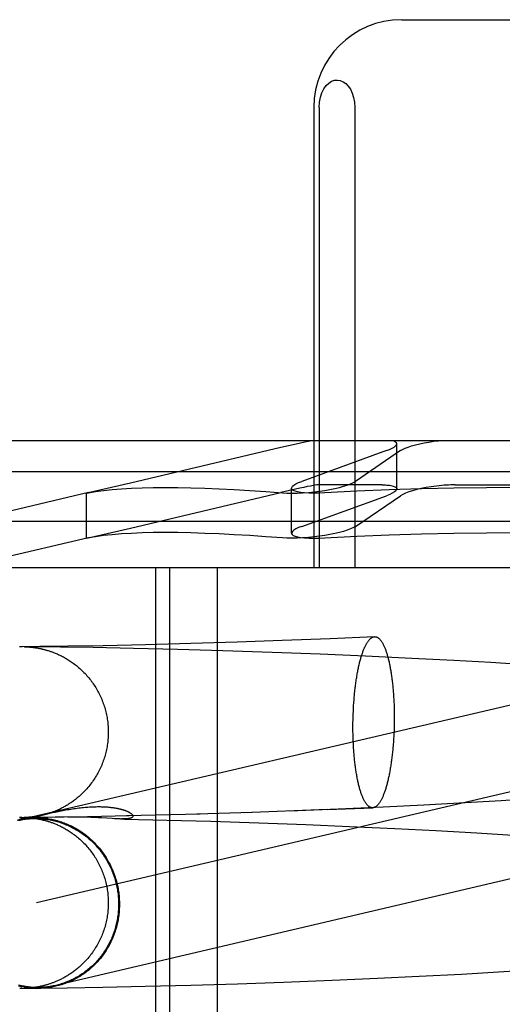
# Model space of a CAD drawing. Header units: inches. Extents: x 0 to 293, y 0 to 190.
# Tile 18 of 84: x 98.192 to 98.302, y 97.521 to 97.745. Entities that reach past the tile are written whole.
import ezdxf

# ---------------------------------------------------------------- set-up
doc = ezdxf.new("R2010")
doc.units = ezdxf.units.IN
doc.header["$LTSCALE"] = 16.12069
doc.header["$MEASUREMENT"] = 0
doc.linetypes.add('HIDDEN', pattern=[0.2, 0.1, -0.1])
doc.layers.add('DEFAULT_2', color=8, linetype='HIDDEN')

msp = doc.modelspace()

# ---------------------------------------------------------------- linework, layer by layer
at = {"layer": 'DEFAULT_2', "color": 8, "linetype": 'HIDDEN'}
for p, q in [((98.279, 97.74537), (98.33255, 97.74537)), ((98.2589, 97.72537), (98.2589, 97.62037)), ((98.26012, 97.72537), (98.26012, 97.62037)), ((98.26824, 97.72537), (98.26824, 97.62037)), ((98.46171, 97.64937), (98.14985, 97.64937)), ((98.25135, 97.64781), (98.21706, 97.6397)), ((98.27781, 97.6384), (98.27781, 97.64867)), ((98.27547, 97.64711), (98.25616, 97.64011)), ((98.27869, 97.64711), (98.26841, 97.64011)), ((98.46878, 97.6423), (98.14278, 97.6423)), ((98.21706, 97.6397), (98.20745, 97.63752)), ((98.25382, 97.62829), (98.25382, 97.63856)), ((98.27449, 97.63931), (98.2599, 97.63931)), ((98.29119, 97.63931), (98.32036, 97.63931)), ((98.2075, 97.63753), (98.17953, 97.63097)), ((98.20745, 97.63752), (98.20706, 97.63742)), ((98.20706, 97.63742), (98.20746, 97.63748)), ((98.20706, 97.62715), (98.20706, 97.63742)), ((98.21706, 97.62943), (98.25134, 97.63753)), ((98.25616, 97.62984), (98.27547, 97.63684)), ((98.26841, 97.62984), (98.27869, 97.63684)), ((98.43203, 97.63097), (98.17953, 97.63097)), ((98.20745, 97.62725), (98.21706, 97.62943)), ((98.2075, 97.62726), (98.17814, 97.62037)), ((98.20706, 97.62715), (98.20745, 97.62725)), ((98.20746, 97.62721), (98.20706, 97.62715)), ((98.43341, 97.62037), (98.17814, 97.62037)), ((98.22278, 97.62037), (98.22278, 97.46412)), ((98.22601, 97.62037), (98.22601, 97.46412)), ((98.23685, 97.62037), (98.23685, 97.46412)), ((98.27276, 97.60468), (98.26261, 97.60423)), ((98.19187, 97.60239), (98.19179, 97.60238)), ((98.19199, 97.60239), (98.19189, 97.60239)), ((98.19208, 97.60239), (98.19199, 97.60239)), ((98.1922, 97.60239), (98.1921, 97.60239)), ((98.19232, 97.6024), (98.1922, 97.60239)), ((98.19638, 97.60243), (98.19234, 97.6024)), ((98.20108, 97.60231), (98.19284, 97.60239)), ((98.19286, 97.60239), (98.19296, 97.60239)), ((98.19289, 97.60239), (98.19296, 97.60239)), ((98.19296, 97.60239), (98.19305, 97.60239)), ((98.19305, 97.60239), (98.19314, 97.60238)), ((98.19314, 97.60238), (98.1932, 97.60238)), ((98.19323, 97.60238), (98.1933, 97.60238)), ((98.19333, 97.60238), (98.19341, 97.60237)), ((98.19341, 97.60237), (98.1935, 97.60237)), ((98.1935, 97.60237), (98.1936, 97.60236)), ((98.1936, 97.60236), (98.19372, 97.60236)), ((98.19372, 97.60236), (98.19381, 97.60235)), ((98.19381, 97.60235), (98.1939, 97.60235)), ((98.1939, 97.60235), (98.194, 97.60234)), ((98.194, 97.60234), (98.19411, 97.60233)), ((98.19411, 97.60233), (98.19422, 97.60232)), ((98.19422, 97.60232), (98.19435, 97.60231)), ((98.19435, 97.60231), (98.19448, 97.6023)), ((98.19448, 97.6023), (98.19461, 97.60228)), ((98.19461, 97.60228), (98.19475, 97.60227)), ((98.19475, 97.60227), (98.1949, 97.60225)), ((98.1949, 97.60225), (98.19505, 97.60223)), ((98.20278, 97.60251), (98.19638, 97.60243)), ((98.20857, 97.60219), (98.20108, 97.60231)), ((98.21088, 97.60264), (98.20278, 97.60251)), ((98.2205, 97.60285), (98.21088, 97.60264)), ((98.23084, 97.60312), (98.2205, 97.60285)), ((98.24139, 97.60344), (98.23084, 97.60312)), ((98.25172, 97.6038), (98.24139, 97.60344)), ((98.26261, 97.60423), (98.25172, 97.6038)), ((98.19505, 97.60223), (98.19521, 97.60221)), ((98.21774, 97.60201), (98.20857, 97.60219)), ((98.22777, 97.60177), (98.21774, 97.60201)), ((98.23812, 97.60147), (98.22777, 97.60177)), ((98.24942, 97.6011), (98.23812, 97.60147)), ((98.26037, 97.60068), (98.24942, 97.6011)), ((98.27066, 97.60024), (98.26037, 97.60068)), ((98.28126, 97.59974), (98.27066, 97.60024)), ((98.29086, 97.59925), (98.28126, 97.59974)), ((98.29932, 97.59877), (98.29086, 97.59925)), ((98.30781, 97.59825), (98.29932, 97.59877)), ((98.32062, 97.59306), (98.19124, 97.56276)), ((98.26795, 97.58835), (98.26799, 97.589)), ((98.26799, 97.589), (98.26803, 97.58964)), ((98.27714, 97.5905), (98.27717, 97.58987)), ((98.27717, 97.58987), (98.2772, 97.58922)), ((98.2772, 97.58922), (98.27722, 97.58858)), ((98.26787, 97.58639), (98.26789, 97.58704)), ((98.26789, 97.58704), (98.26792, 97.5877)), ((98.26792, 97.5877), (98.26795, 97.58835)), ((98.27722, 97.58858), (98.27724, 97.58793)), ((98.27724, 97.58793), (98.27725, 97.58727)), ((98.27725, 97.58727), (98.27725, 97.58662)), ((98.27725, 97.58662), (98.27725, 97.58596)), ((98.26784, 97.58507), (98.26785, 97.58573)), ((98.26784, 97.58441), (98.26784, 97.58507)), ((98.26784, 97.58376), (98.26784, 97.58441)), ((98.26785, 97.58573), (98.26787, 97.58639)), ((98.27724, 97.58464), (98.27722, 97.58399)), ((98.27725, 97.5853), (98.27724, 97.58464)), ((98.27725, 97.58596), (98.27725, 97.5853)), ((98.26784, 97.5831), (98.26784, 97.58376)), ((98.26785, 97.58245), (98.26784, 97.5831)), ((98.26787, 97.5818), (98.26785, 97.58245)), ((98.27717, 97.58267), (98.27714, 97.58202)), ((98.2772, 97.58333), (98.27717, 97.58267)), ((98.27722, 97.58399), (98.2772, 97.58333)), ((98.26789, 97.58115), (98.26787, 97.5818)), ((98.26792, 97.58051), (98.26789, 97.58115)), ((98.26795, 97.57987), (98.26792, 97.58051)), ((98.2771, 97.58137), (98.27706, 97.58073)), ((98.27714, 97.58202), (98.2771, 97.58137)), ((98.32502, 97.57427), (98.19564, 97.54397)), ((98.29342, 97.56681), (98.28401, 97.5663)), ((98.30166, 97.5673), (98.29342, 97.56681)), ((98.30985, 97.56783), (98.30166, 97.5673)), ((98.1969, 97.56403), (98.19711, 97.56408)), ((98.19711, 97.56408), (98.19757, 97.56419)), ((98.19757, 97.56419), (98.19808, 97.56431)), ((98.19808, 97.56431), (98.19865, 97.56444)), ((98.19865, 97.56444), (98.19926, 97.56457)), ((98.19926, 97.56457), (98.1999, 97.56471)), ((98.1999, 97.56471), (98.20058, 97.56485)), ((98.23297, 97.56423), (98.21614, 97.56382)), ((98.24479, 97.5646), (98.23221, 97.56422)), ((98.26206, 97.56525), (98.24293, 97.56456)), ((98.26443, 97.56538), (98.25341, 97.56493)), ((98.26206, 97.56525), (98.27233, 97.56569)), ((98.2747, 97.56584), (98.26443, 97.56538)), ((98.28401, 97.5663), (98.2747, 97.56584)), ((98.19187, 97.56345), (98.19179, 97.56345)), ((98.19182, 97.56347), (98.19189, 97.56347)), ((98.19189, 97.56347), (98.19199, 97.56347)), ((98.19199, 97.56346), (98.19189, 97.56345)), ((98.19208, 97.56346), (98.19199, 97.56346)), ((98.19201, 97.56347), (98.19209, 97.56347)), ((98.1922, 97.56346), (98.1921, 97.56346)), ((98.19669, 97.56342), (98.19211, 97.56347)), ((98.19211, 97.56347), (98.1922, 97.56346)), ((98.19232, 97.56346), (98.1922, 97.56346)), ((98.19221, 97.56346), (98.19232, 97.56346)), ((98.19234, 97.56346), (98.19474, 97.56348)), ((98.19303, 97.56347), (98.19284, 97.56347)), ((98.19287, 97.56347), (98.19286, 97.56347)), ((98.19286, 97.56346), (98.19295, 97.56346)), ((98.19291, 97.56346), (98.19299, 97.56346)), ((98.19306, 97.56347), (98.19298, 97.56347)), ((98.19299, 97.56346), (98.19306, 97.56345)), ((98.19316, 97.56347), (98.19306, 97.56347)), ((98.19308, 97.56345), (98.19318, 97.56345)), ((98.19325, 97.56348), (98.19318, 97.56347)), ((98.19318, 97.56345), (98.19325, 97.56345)), ((98.19336, 97.56348), (98.19328, 97.56348)), ((98.19328, 97.56345), (98.19335, 97.56344)), ((98.19344, 97.56349), (98.19336, 97.56348)), ((98.19338, 97.56344), (98.19347, 97.56344)), ((98.19354, 97.56349), (98.19344, 97.56349)), ((98.19347, 97.56344), (98.19357, 97.56343)), ((98.19365, 97.5635), (98.19354, 97.56349)), ((98.19357, 97.56343), (98.19368, 97.56343)), ((98.19377, 97.5635), (98.19365, 97.5635)), ((98.19368, 97.56343), (98.19381, 97.56342)), ((98.19386, 97.56351), (98.19377, 97.5635)), ((98.19381, 97.56342), (98.1939, 97.56341)), ((98.19395, 97.56352), (98.19386, 97.56351)), ((98.1939, 97.56341), (98.194, 97.5634)), ((98.19406, 97.56352), (98.19395, 97.56352)), ((98.194, 97.5634), (98.19411, 97.5634)), ((98.19417, 97.56353), (98.19406, 97.56352)), ((98.19411, 97.5634), (98.19422, 97.56339)), ((98.19428, 97.56354), (98.19417, 97.56353)), ((98.19422, 97.56339), (98.19435, 97.56337)), ((98.1944, 97.56355), (98.19428, 97.56354)), ((98.20032, 97.56354), (98.1943, 97.56348)), ((98.19435, 97.56337), (98.19448, 97.56336)), ((98.19453, 97.56357), (98.1944, 97.56355)), ((98.19448, 97.56336), (98.19461, 97.56335)), ((98.19466, 97.56358), (98.19453, 97.56357)), ((98.19461, 97.56335), (98.19475, 97.56333)), ((98.1948, 97.5636), (98.19466, 97.56358)), ((98.19475, 97.56333), (98.1949, 97.56331)), ((98.19495, 97.56362), (98.1948, 97.5636)), ((98.1949, 97.56331), (98.19505, 97.5633)), ((98.1951, 97.56364), (98.19495, 97.56362)), ((98.19505, 97.5633), (98.19521, 97.56327)), ((98.19527, 97.56366), (98.1951, 97.56364)), ((98.19604, 97.56344), (98.19602, 97.56345)), ((98.19609, 97.56344), (98.19607, 97.56344)), ((98.19614, 97.56344), (98.19612, 97.56344)), ((98.19618, 97.56344), (98.19616, 97.56344)), ((98.19627, 97.56343), (98.19621, 97.56344)), ((98.19634, 97.56343), (98.19627, 97.56343)), ((98.19641, 97.56343), (98.19634, 97.56343)), ((98.1965, 97.56343), (98.19643, 97.56343)), ((98.19659, 97.56343), (98.19652, 97.56343)), ((98.19659, 97.56395), (98.1969, 97.56403)), ((98.19679, 97.56342), (98.19671, 97.56342)), ((98.19692, 97.56342), (98.19682, 97.56342)), ((98.19706, 97.56342), (98.19692, 97.56342)), ((98.19723, 97.56343), (98.19706, 97.56342)), ((98.19748, 97.56343), (98.19723, 97.56343)), ((98.19779, 97.56343), (98.19748, 97.56343)), ((98.19825, 97.56344), (98.19779, 97.56343)), ((98.20108, 97.56352), (98.19825, 97.56344)), ((98.20792, 97.56365), (98.1999, 97.56354)), ((98.20195, 97.56354), (98.20108, 97.56352)), ((98.20334, 97.56356), (98.20273, 97.56355)), ((98.20401, 97.56356), (98.20334, 97.56356)), ((98.20474, 97.56356), (98.20401, 97.56356)), ((98.20551, 97.56355), (98.20474, 97.56356)), ((98.20633, 97.56354), (98.20551, 97.56355)), ((98.20717, 97.56352), (98.20633, 97.56354)), ((98.20803, 97.56349), (98.20717, 97.56352)), ((98.21679, 97.56382), (98.20726, 97.56365)), ((98.20887, 97.56345), (98.20803, 97.56349)), ((98.20968, 97.56341), (98.20887, 97.56345)), ((98.21045, 97.56337), (98.20968, 97.56341)), ((98.21286, 97.56322), (98.21045, 97.56337)), ((98.21346, 97.56319), (98.21286, 97.56322)), ((98.21482, 97.56313), (98.21346, 97.56319)), ((98.21482, 97.56313), (98.2157, 97.56312)), ((98.2157, 97.56312), (98.22538, 97.56289)), ((98.22538, 97.56289), (98.23541, 97.5626)), ((98.23541, 97.5626), (98.24639, 97.56225)), ((98.24639, 97.56225), (98.25705, 97.56185)), ((98.25705, 97.56185), (98.26707, 97.56143)), ((98.26707, 97.56143), (98.27739, 97.56095)), ((98.27739, 97.56095), (98.28672, 97.56048)), ((98.28672, 97.56048), (98.29612, 97.55995)), ((98.29612, 97.55995), (98.30434, 97.55946)), ((98.29256, 97.52777), (98.30104, 97.52826)), ((98.30104, 97.52826), (98.30952, 97.52879)), ((98.2415, 97.52556), (98.25198, 97.52592)), ((98.25198, 97.52592), (98.26307, 97.52635)), ((98.26307, 97.52635), (98.27346, 97.52681)), ((98.27346, 97.52681), (98.28294, 97.52726)), ((98.28294, 97.52726), (98.29256, 97.52777)), ((98.19182, 97.52454), (98.19189, 97.52454)), ((98.19189, 97.52454), (98.19199, 97.52454)), ((98.19201, 97.52453), (98.19209, 97.52453)), ((98.19205, 97.52453), (98.19573, 97.5245)), ((98.19211, 97.52453), (98.1922, 97.52453)), ((98.19221, 97.52453), (98.19232, 97.52453)), ((98.19303, 97.52454), (98.19284, 97.52453)), ((98.19285, 97.52453), (98.19612, 97.52456)), ((98.19287, 97.52453), (98.19286, 97.52453)), ((98.19306, 97.52454), (98.19298, 97.52454)), ((98.19316, 97.52454), (98.19306, 97.52454)), ((98.19325, 97.52454), (98.19318, 97.52454)), ((98.19336, 97.52455), (98.19328, 97.52454)), ((98.19344, 97.52455), (98.19336, 97.52455)), ((98.19354, 97.52456), (98.19344, 97.52455)), ((98.19365, 97.52456), (98.19354, 97.52456)), ((98.19377, 97.52457), (98.19365, 97.52456)), ((98.19386, 97.52458), (98.19377, 97.52457)), ((98.19395, 97.52458), (98.19386, 97.52458)), ((98.19406, 97.52459), (98.19395, 97.52458)), ((98.19417, 97.5246), (98.19406, 97.52459)), ((98.19428, 97.52461), (98.19417, 97.5246)), ((98.1944, 97.52462), (98.19428, 97.52461)), ((98.19453, 97.52463), (98.1944, 97.52462)), ((98.19466, 97.52465), (98.19453, 97.52463)), ((98.1948, 97.52466), (98.19466, 97.52465)), ((98.19495, 97.52468), (98.1948, 97.52466)), ((98.1951, 97.5247), (98.19495, 97.52468)), ((98.19527, 97.52472), (98.1951, 97.5247)), ((98.19612, 97.52456), (98.20261, 97.52464)), ((98.20261, 97.52464), (98.21076, 97.52477)), ((98.21076, 97.52477), (98.22042, 97.52497)), ((98.22042, 97.52497), (98.23084, 97.52524)), ((98.23084, 97.52524), (98.2415, 97.52556))]:
    msp.add_line(p, q, dxfattribs=at)
for points in [[(98.26012, 97.72537), (98.2602, 97.72657), (98.2604, 97.72767), (98.26075, 97.72871), (98.2612, 97.72962), (98.26173, 97.73036), (98.26232, 97.73093), (98.26296, 97.73133), (98.26362, 97.73156), (98.26429, 97.73161), (98.26495, 97.73151), (98.26559, 97.73124), (98.26619, 97.73081), (98.26674, 97.73023), (98.26724, 97.72951), (98.26765, 97.72864), (98.26797, 97.72764), (98.26816, 97.72656), (98.26824, 97.72537)], [(98.2584, 97.64937), (98.25767, 97.64922), (98.25682, 97.64905), (98.25588, 97.64884), (98.25484, 97.64861), (98.25135, 97.64781)], [(98.27547, 97.64711), (98.27617, 97.64738), (98.27675, 97.64765), (98.27721, 97.64792), (98.27754, 97.64818), (98.27774, 97.64843), (98.27781, 97.64867)], [(98.27781, 97.64867), (98.27775, 97.64888), (98.27756, 97.64907), (98.27724, 97.64924), (98.27681, 97.64937)], [(98.27869, 97.64711), (98.27915, 97.64738), (98.27972, 97.64765), (98.28042, 97.64792), (98.28121, 97.64818), (98.28209, 97.64843), (98.28306, 97.64867), (98.28408, 97.64888), (98.28515, 97.64907), (98.28625, 97.64924), (98.28737, 97.64937)], [(98.20746, 97.63748), (98.20911, 97.63776), (98.21092, 97.63801), (98.21289, 97.63822), (98.21501, 97.63839), (98.21728, 97.63852), (98.21971, 97.63862), (98.22228, 97.63868), (98.225, 97.6387), (98.22786, 97.63868), (98.23086, 97.63862), (98.23401, 97.63852), (98.2373, 97.63839), (98.24072, 97.63822), (98.24428, 97.63801), (98.24797, 97.63776), (98.25179, 97.63748)], [(98.2599, 97.63931), (98.25962, 97.63929), (98.25923, 97.63924), (98.25872, 97.63916), (98.25811, 97.63904), (98.2574, 97.6389), (98.25659, 97.63873), (98.25569, 97.63853), (98.25471, 97.63831), (98.25134, 97.63753)], [(98.25382, 97.63855), (98.25386, 97.63872), (98.25404, 97.63898), (98.25436, 97.63925), (98.25483, 97.63953), (98.25543, 97.63982), (98.25616, 97.64011)], [(98.25516, 97.63773), (98.25462, 97.63788), (98.25422, 97.63806), (98.25395, 97.63826), (98.25383, 97.63848), (98.25382, 97.63855)], [(98.25901, 97.63773), (98.26022, 97.63788), (98.26141, 97.63806), (98.26257, 97.63826), (98.26369, 97.63848), (98.26473, 97.63872), (98.26569, 97.63898), (98.26655, 97.63925), (98.26729, 97.63953), (98.26792, 97.63982), (98.26841, 97.64011)], [(98.30578, 97.6387), (98.29832, 97.63866), (98.29088, 97.63856), (98.28346, 97.63839), (98.27607, 97.63815), (98.26873, 97.63785), (98.26145, 97.63748)], [(98.27449, 97.63931), (98.27487, 97.63931), (98.27523, 97.63929), (98.27557, 97.63927), (98.2759, 97.63925), (98.2762, 97.63921), (98.27647, 97.63917)], [(98.27781, 97.6384), (98.27778, 97.63823), (98.2776, 97.63797), (98.27728, 97.6377), (98.27681, 97.63741), (98.27621, 97.63713), (98.27547, 97.63684)], [(98.27647, 97.63917), (98.27701, 97.63904), (98.27742, 97.63888), (98.27768, 97.63869), (98.27781, 97.63848), (98.27781, 97.6384)], [(98.28808, 97.63917), (98.28688, 97.63904), (98.28569, 97.63888), (98.28453, 97.63869), (98.28342, 97.63848), (98.28238, 97.63823), (98.28142, 97.63797), (98.28055, 97.6377), (98.2798, 97.63741), (98.27918, 97.63713), (98.27869, 97.63684)], [(98.29119, 97.63931), (98.29069, 97.63931), (98.29018, 97.63929), (98.28966, 97.63927), (98.28914, 97.63925), (98.28861, 97.63921), (98.28808, 97.63917)], [(98.25179, 97.63748), (98.25278, 97.63743), (98.25388, 97.63742), (98.25508, 97.63744), (98.25635, 97.6375), (98.25767, 97.6376), (98.25901, 97.63773)], [(98.26145, 97.63748), (98.26017, 97.63743), (98.25896, 97.63742), (98.25783, 97.63744), (98.25681, 97.6375), (98.25591, 97.6376), (98.25516, 97.63773)], [(98.25616, 97.62984), (98.25543, 97.62955), (98.25482, 97.62926), (98.25436, 97.62898), (98.25404, 97.62871), (98.25386, 97.62845), (98.25382, 97.62828)], [(98.26841, 97.62984), (98.26792, 97.62955), (98.26729, 97.62926), (98.26655, 97.62898), (98.26569, 97.62871), (98.26473, 97.62845), (98.26368, 97.62821), (98.26257, 97.62799), (98.26141, 97.62779), (98.26021, 97.62761), (98.25901, 97.62746)], [(98.25179, 97.62721), (98.24797, 97.62749), (98.24428, 97.62773), (98.24072, 97.62794), (98.2373, 97.62812), (98.23401, 97.62825), (98.23086, 97.62835), (98.22786, 97.62841), (98.225, 97.62843), (98.22228, 97.62841), (98.21971, 97.62835), (98.21728, 97.62825), (98.21501, 97.62812), (98.21289, 97.62794), (98.21092, 97.62773), (98.20911, 97.62749), (98.20746, 97.62721)], [(98.25901, 97.62746), (98.25767, 97.62733), (98.25635, 97.62723), (98.25508, 97.62717), (98.25388, 97.62714), (98.25278, 97.62716), (98.25179, 97.62721)], [(98.25382, 97.62828), (98.25383, 97.62821), (98.25395, 97.62799), (98.25422, 97.62779), (98.25462, 97.62761), (98.25516, 97.62746)], [(98.25516, 97.62746), (98.25591, 97.62733), (98.25681, 97.62723), (98.25783, 97.62717), (98.25896, 97.62714), (98.26017, 97.62716), (98.26145, 97.62721)], [(98.26145, 97.62721), (98.26873, 97.62758), (98.27607, 97.62788), (98.28346, 97.62812), (98.29088, 97.62829), (98.29832, 97.62839), (98.30578, 97.62843)], [(98.26803, 97.58964), (98.26808, 97.59028), (98.2681, 97.5906), (98.26813, 97.59091), (98.26816, 97.59123), (98.26819, 97.59154), (98.26822, 97.59185), (98.26825, 97.59216), (98.26828, 97.59247), (98.26832, 97.59277), (98.26835, 97.59307), (98.26839, 97.59337), (98.26843, 97.59367), (98.26847, 97.59397), (98.26851, 97.59426), (98.26855, 97.59455), (98.26859, 97.59484), (98.26864, 97.59512), (98.26868, 97.5954), (98.26873, 97.59568), (98.26877, 97.59596), (98.26882, 97.59623), (98.26887, 97.5965), (98.26892, 97.59677), (98.26897, 97.59703), (98.26902, 97.59729), (98.26908, 97.59755), (98.26913, 97.5978), (98.26919, 97.59805), (98.26924, 97.59829), (98.2693, 97.59854), (98.26936, 97.59877), (98.26942, 97.59901), (98.26948, 97.59924), (98.26954, 97.59947), (98.2696, 97.59969), (98.26966, 97.59991), (98.26973, 97.60012), (98.26979, 97.60033), (98.26986, 97.60053), (98.26992, 97.60074), (98.26999, 97.60093), (98.27005, 97.60112), (98.27012, 97.60131), (98.27019, 97.60149), (98.27026, 97.60167), (98.27033, 97.60185), (98.2704, 97.60201), (98.27047, 97.60218), (98.27054, 97.60234), (98.27062, 97.60249), (98.27069, 97.60264), (98.27076, 97.60279), (98.27084, 97.60292), (98.27091, 97.60306), (98.27098, 97.60319), (98.27106, 97.60331), (98.27114, 97.60343), (98.27121, 97.60354), (98.27129, 97.60365), (98.27136, 97.60376), (98.27144, 97.60385), (98.27152, 97.60395), (98.2716, 97.60403), (98.27167, 97.60411), (98.27175, 97.60419), (98.27183, 97.60426), (98.27191, 97.60433), (98.27199, 97.60439), (98.27207, 97.60444), (98.27215, 97.60449), (98.27223, 97.60453), (98.27231, 97.60457), (98.27239, 97.60461), (98.27247, 97.60463), (98.27254, 97.60465), (98.27262, 97.60467), (98.2727, 97.60468), (98.27276, 97.60468)], [(98.27276, 97.60468), (98.27278, 97.60468), (98.27286, 97.60468), (98.27294, 97.60468), (98.27302, 97.60467), (98.2731, 97.60465), (98.27318, 97.60462), (98.27326, 97.6046), (98.27334, 97.60456), (98.27341, 97.60452), (98.27349, 97.60448), (98.27357, 97.60443), (98.27365, 97.60437), (98.27372, 97.60431), (98.2738, 97.60424), (98.27388, 97.60417), (98.27395, 97.60409), (98.27403, 97.60401), (98.2741, 97.60392), (98.27418, 97.60382), (98.27425, 97.60373), (98.27433, 97.60362), (98.2744, 97.60351), (98.27447, 97.6034), (98.27455, 97.60327), (98.27462, 97.60315), (98.27469, 97.60302), (98.27476, 97.60288), (98.27483, 97.60274), (98.2749, 97.6026), (98.27497, 97.60245), (98.27503, 97.60229), (98.2751, 97.60213), (98.27517, 97.60196), (98.27523, 97.60179), (98.2753, 97.60162), (98.27536, 97.60144), (98.27543, 97.60126), (98.27549, 97.60107), (98.27555, 97.60087), (98.27561, 97.60068), (98.27567, 97.60047), (98.27573, 97.60027), (98.27579, 97.60006), (98.27585, 97.59984), (98.2759, 97.59962), (98.27596, 97.5994), (98.27601, 97.59917), (98.27606, 97.59894), (98.27612, 97.5987), (98.27617, 97.59846), (98.27622, 97.59822), (98.27627, 97.59797), (98.27632, 97.59772), (98.27636, 97.59747), (98.27641, 97.59721), (98.27645, 97.59695), (98.2765, 97.59669), (98.27654, 97.59642), (98.27658, 97.59615), (98.27662, 97.59587), (98.27666, 97.5956), (98.2767, 97.59532), (98.27674, 97.59504), (98.27677, 97.59475), (98.27681, 97.59446), (98.27684, 97.59417), (98.27687, 97.59388), (98.2769, 97.59358), (98.27693, 97.59328), (98.27696, 97.59298), (98.27699, 97.59268), (98.27701, 97.59237), (98.27704, 97.59207), (98.27706, 97.59176), (98.27708, 97.59145), (98.2771, 97.59113), (98.27712, 97.59082), (98.27714, 97.5905)], [(98.19521, 97.60221), (98.19537, 97.60218), (98.19545, 97.60217), (98.19554, 97.60216), (98.19562, 97.60215), (98.19571, 97.60213), (98.1958, 97.60212), (98.1959, 97.6021), (98.19599, 97.60208), (98.19609, 97.60206), (98.19619, 97.60205), (98.19629, 97.60203), (98.19639, 97.60201), (98.1965, 97.60198), (98.19661, 97.60196), (98.19672, 97.60194), (98.19683, 97.60191), (98.19695, 97.60188), (98.19707, 97.60186), (98.19719, 97.60183), (98.19732, 97.60179), (98.19745, 97.60176), (98.19758, 97.60172), (98.19772, 97.60169), (98.19786, 97.60165), (98.19801, 97.6016), (98.19817, 97.60156), (98.19832, 97.60151), (98.19849, 97.60146), (98.19865, 97.6014), (98.19882, 97.60135), (98.199, 97.60129), (98.19918, 97.60122), (98.19936, 97.60116), (98.19954, 97.60109), (98.19973, 97.60101), (98.19992, 97.60093), (98.20011, 97.60085), (98.20031, 97.60077), (98.20051, 97.60068), (98.20071, 97.60059), (98.20092, 97.60049), (98.20113, 97.60039), (98.20134, 97.60029), (98.20155, 97.60018), (98.20177, 97.60006), (98.20199, 97.59994), (98.20221, 97.59982), (98.20243, 97.59969), (98.20266, 97.59955), (98.20288, 97.59941), (98.20311, 97.59927), (98.20334, 97.59912), (98.20357, 97.59896), (98.2038, 97.5988), (98.20403, 97.59864), (98.20427, 97.59846), (98.2045, 97.59828), (98.20475, 97.59809), (98.20499, 97.59789), (98.20524, 97.59768), (98.20549, 97.59746), (98.20573, 97.59724), (98.20598, 97.59701), (98.20622, 97.59677), (98.20646, 97.59653), (98.2067, 97.59629), (98.20693, 97.59604), (98.20715, 97.59579), (98.20737, 97.59554), (98.20758, 97.59528), (98.2078, 97.59502), (98.208, 97.59475), (98.2082, 97.59449), (98.2084, 97.59421), (98.20859, 97.59394), (98.20878, 97.59366), (98.20896, 97.59338), (98.20914, 97.59309), (98.20932, 97.59281), (98.20948, 97.59252), (98.20965, 97.59222), (98.2098, 97.59193), (98.20996, 97.59163), (98.2101, 97.59133), (98.21025, 97.59102), (98.21038, 97.59072), (98.21052, 97.59041), (98.21064, 97.5901), (98.21076, 97.58979), (98.21088, 97.58947), (98.21099, 97.58916), (98.21109, 97.58884), (98.21119, 97.58852), (98.21129, 97.5882), (98.21137, 97.58787), (98.21146, 97.58755), (98.21153, 97.58722), (98.21161, 97.58689), (98.21167, 97.58657), (98.21173, 97.58624), (98.21179, 97.58591), (98.21183, 97.58557), (98.21188, 97.58524), (98.21191, 97.58491), (98.21194, 97.58458), (98.21197, 97.58424), (98.21199, 97.58391), (98.212, 97.58357), (98.21201, 97.58324), (98.21201, 97.58293)], [(98.21201, 97.58293), (98.21201, 97.58262), (98.212, 97.58229), (98.21199, 97.58195), (98.21197, 97.58161), (98.21194, 97.58128), (98.21191, 97.58094), (98.21188, 97.58061), (98.21183, 97.58028), (98.21178, 97.57994), (98.21173, 97.57961), (98.21167, 97.57928), (98.2116, 97.57895), (98.21153, 97.57862), (98.21145, 97.5783), (98.21137, 97.57797), (98.21128, 97.57765), (98.21119, 97.57732), (98.21109, 97.577), (98.21098, 97.57668), (98.21087, 97.57636), (98.21076, 97.57605), (98.21063, 97.57574), (98.21051, 97.57542), (98.21037, 97.57511), (98.21024, 97.57481), (98.21009, 97.5745), (98.20994, 97.5742), (98.20979, 97.5739), (98.20963, 97.57361), (98.20947, 97.57331), (98.2093, 97.57302), (98.20912, 97.57273), (98.20894, 97.57245), (98.20876, 97.57217), (98.20857, 97.57189), (98.20838, 97.57161), (98.20818, 97.57134), (98.20798, 97.57107), (98.20777, 97.57081), (98.20756, 97.57054), (98.20734, 97.57028), (98.20711, 97.57003), (98.20689, 97.56978), (98.20666, 97.56953), (98.20643, 97.5693), (98.20621, 97.56908), (98.20599, 97.56886), (98.20578, 97.56866), (98.20556, 97.56847), (98.20535, 97.56828), (98.20514, 97.5681), (98.20493, 97.56792), (98.20472, 97.56775), (98.20451, 97.56758), (98.2043, 97.56742), (98.20409, 97.56727), (98.20389, 97.56712), (98.20368, 97.56697), (98.20348, 97.56683), (98.20327, 97.5667), (98.20307, 97.56656), (98.20287, 97.56644), (98.20267, 97.56631), (98.20247, 97.56619), (98.20228, 97.56608), (98.20208, 97.56597), (98.20189, 97.56586), (98.2017, 97.56576), (98.20151, 97.56566), (98.20132, 97.56556), (98.20113, 97.56547), (98.20095, 97.56538), (98.20077, 97.56529), (98.20059, 97.56521), (98.20041, 97.56513), (98.20024, 97.56506), (98.20006, 97.56498), (98.19989, 97.56491), (98.19973, 97.56485), (98.19956, 97.56478), (98.1994, 97.56472), (98.19924, 97.56466), (98.19909, 97.5646), (98.19893, 97.56455), (98.19878, 97.5645), (98.19863, 97.56445), (98.19848, 97.5644), (98.19833, 97.56435), (98.19818, 97.5643), (98.19803, 97.56426), (98.19789, 97.56422), (98.19774, 97.56418), (98.1976, 97.56414), (98.19746, 97.5641), (98.19732, 97.56406), (98.19718, 97.56403), (98.19704, 97.564), (98.19691, 97.56397), (98.19678, 97.56393), (98.19665, 97.56391), (98.19652, 97.56388), (98.19639, 97.56385), (98.19627, 97.56383), (98.19615, 97.56381), (98.19604, 97.56378), (98.19593, 97.56376), (98.19582, 97.56375), (98.19572, 97.56373), (98.19563, 97.56371), (98.19553, 97.5637), (98.19544, 97.56368), (98.19535, 97.56367), (98.19527, 97.56366)], [(98.27233, 97.56569), (98.27231, 97.56569), (98.27223, 97.56569), (98.27215, 97.5657), (98.27207, 97.56571), (98.27199, 97.56573), (98.27191, 97.56575), (98.27183, 97.56578), (98.27175, 97.56581), (98.27167, 97.56585), (98.2716, 97.5659), (98.27152, 97.56595), (98.27144, 97.566), (98.27136, 97.56606), (98.27129, 97.56613), (98.27121, 97.5662), (98.27114, 97.56628), (98.27106, 97.56637), (98.27098, 97.56645), (98.27091, 97.56655), (98.27084, 97.56665), (98.27076, 97.56675), (98.27069, 97.56686), (98.27062, 97.56698), (98.27054, 97.5671), (98.27047, 97.56722), (98.2704, 97.56735), (98.27033, 97.56749), (98.27026, 97.56763), (98.27019, 97.56778), (98.27012, 97.56793), (98.27005, 97.56808), (98.26999, 97.56824), (98.26992, 97.56841), (98.26986, 97.56858), (98.26979, 97.56875), (98.26973, 97.56893), (98.26966, 97.56912), (98.2696, 97.56931), (98.26954, 97.5695), (98.26948, 97.5697), (98.26942, 97.5699), (98.26936, 97.57011), (98.2693, 97.57032), (98.26924, 97.57053), (98.26919, 97.57075), (98.26913, 97.57098), (98.26908, 97.5712), (98.26902, 97.57143), (98.26897, 97.57167), (98.26892, 97.57191), (98.26887, 97.57215), (98.26882, 97.5724), (98.26877, 97.57265), (98.26873, 97.5729), (98.26868, 97.57316), (98.26864, 97.57342), (98.26859, 97.57369), (98.26855, 97.57395), (98.26851, 97.57422), (98.26847, 97.5745), (98.26843, 97.57478), (98.26839, 97.57506), (98.26835, 97.57534), (98.26832, 97.57562), (98.26828, 97.57591), (98.26825, 97.5762), (98.26822, 97.5765), (98.26819, 97.57679), (98.26816, 97.57709), (98.26813, 97.57739), (98.2681, 97.57769), (98.26808, 97.578), (98.26805, 97.57831), (98.26803, 97.57862), (98.26801, 97.57893), (98.26799, 97.57924), (98.26797, 97.57955), (98.26795, 97.57987)], [(98.27706, 97.58073), (98.27701, 97.58009), (98.27699, 97.57978), (98.27696, 97.57946), (98.27693, 97.57915), (98.2769, 97.57883), (98.27687, 97.57852), (98.27684, 97.57821), (98.27681, 97.57791), (98.27677, 97.5776), (98.27674, 97.5773), (98.2767, 97.577), (98.27666, 97.5767), (98.27662, 97.57641), (98.27658, 97.57612), (98.27654, 97.57582), (98.2765, 97.57554), (98.27645, 97.57525), (98.27641, 97.57497), (98.27636, 97.57469), (98.27632, 97.57442), (98.27627, 97.57414), (98.27622, 97.57387), (98.27617, 97.57361), (98.27612, 97.57334), (98.27606, 97.57308), (98.27601, 97.57283), (98.27596, 97.57257), (98.2759, 97.57232), (98.27585, 97.57208), (98.27579, 97.57184), (98.27573, 97.5716), (98.27567, 97.57136), (98.27561, 97.57113), (98.27555, 97.57091), (98.27549, 97.57069), (98.27543, 97.57047), (98.27536, 97.57025), (98.2753, 97.57004), (98.27523, 97.56984), (98.27517, 97.56964), (98.2751, 97.56944), (98.27503, 97.56925), (98.27497, 97.56906), (98.2749, 97.56888), (98.27483, 97.5687), (98.27476, 97.56853), (98.27469, 97.56836), (98.27462, 97.56819), (98.27455, 97.56804), (98.27447, 97.56788), (98.2744, 97.56773), (98.27433, 97.56759), (98.27425, 97.56745), (98.27418, 97.56731), (98.2741, 97.56719), (98.27403, 97.56706), (98.27395, 97.56694), (98.27388, 97.56683), (98.2738, 97.56672), (98.27372, 97.56662), (98.27365, 97.56652), (98.27357, 97.56643), (98.27349, 97.56634), (98.27341, 97.56626), (98.27334, 97.56618), (98.27326, 97.56611), (98.27318, 97.56605), (98.2731, 97.56599), (98.27302, 97.56593), (98.27294, 97.56588), (98.27286, 97.56584), (98.27278, 97.5658), (98.2727, 97.56577), (98.27262, 97.56574), (98.27254, 97.56572), (98.27247, 97.5657), (98.27239, 97.56569), (98.27233, 97.56569)], [(98.20058, 97.56485), (98.20127, 97.56499), (98.20163, 97.56506), (98.20198, 97.56512), (98.20234, 97.56519), (98.20271, 97.56525), (98.20307, 97.56532), (98.20344, 97.56538), (98.20381, 97.56543), (98.20418, 97.56549), (98.20454, 97.56554), (98.20491, 97.56559), (98.20528, 97.56564), (98.20564, 97.56568), (98.206, 97.56572), (98.20635, 97.56576), (98.2067, 97.56579), (98.20704, 97.56582), (98.20738, 97.56585), (98.20771, 97.56587), (98.20804, 97.56589), (98.20836, 97.56591), (98.20867, 97.56592), (98.20898, 97.56593), (98.20928, 97.56593), (98.20957, 97.56594), (98.20985, 97.56594), (98.21013, 97.56594), (98.21039, 97.56593), (98.21065, 97.56593), (98.2109, 97.56592), (98.21115, 97.56591), (98.21139, 97.56589), (98.21161, 97.56588), (98.21183, 97.56586), (98.21204, 97.56584), (98.21224, 97.56582), (98.21244, 97.5658), (98.21262, 97.56578), (98.2128, 97.56576), (98.21297, 97.56574), (98.21314, 97.56572), (98.2133, 97.56569), (98.21345, 97.56567), (98.2136, 97.56564), (98.21375, 97.56562), (98.21388, 97.56559), (98.21401, 97.56557), (98.21414, 97.56554), (98.21426, 97.56552), (98.21437, 97.56549), (98.21448, 97.56547), (98.21459, 97.56545), (98.21469, 97.56542), (98.21479, 97.5654), (98.21489, 97.56537), (98.21498, 97.56535), (98.21506, 97.56532), (98.21515, 97.5653), (98.21523, 97.56528), (98.21531, 97.56525), (98.21538, 97.56523), (98.21546, 97.56521), (98.21553, 97.56519), (98.21559, 97.56516), (98.21566, 97.56514), (98.21572, 97.56512), (98.21578, 97.5651), (98.21584, 97.56508), (98.2159, 97.56505), (98.21596, 97.56503), (98.21601, 97.56501), (98.21607, 97.56499), (98.21612, 97.56497), (98.21617, 97.56495), (98.21622, 97.56493), (98.21626, 97.56491), (98.21631, 97.56489), (98.21636, 97.56487), (98.2164, 97.56485), (98.21644, 97.56483), (98.21649, 97.56481), (98.21653, 97.56479), (98.21657, 97.56477), (98.21661, 97.56475), (98.21665, 97.56473), (98.21669, 97.56471), (98.21672, 97.56469), (98.21676, 97.56467), (98.2168, 97.56465), (98.21683, 97.56463), (98.21687, 97.56461), (98.2169, 97.56459), (98.21694, 97.56456), (98.21697, 97.56454), (98.21701, 97.56452), (98.21704, 97.5645), (98.21707, 97.56448), (98.2171, 97.56446), (98.21714, 97.56443), (98.21717, 97.56441), (98.2172, 97.56439), (98.21723, 97.56436), (98.21726, 97.56434), (98.21728, 97.56432), (98.21731, 97.56429), (98.21734, 97.56427), (98.21737, 97.56424), (98.21739, 97.56422), (98.21742, 97.56419), (98.21744, 97.56416), (98.21746, 97.56414), (98.21749, 97.56411), (98.21751, 97.56408), (98.21753, 97.56405), (98.21754, 97.56402), (98.21756, 97.56399), (98.21757, 97.56396), (98.21759, 97.56393), (98.2176, 97.5639), (98.21761, 97.56387), (98.21761, 97.56384), (98.21762, 97.56381), (98.21762, 97.56378), (98.21762, 97.56375), (98.21761, 97.56371), (98.2176, 97.56368), (98.21759, 97.56365), (98.21757, 97.56362), (98.21755, 97.56358), (98.21753, 97.56355), (98.2175, 97.56352), (98.21746, 97.56349), (98.21742, 97.56346), (98.21737, 97.56343), (98.21731, 97.5634), (98.21725, 97.56337), (98.21718, 97.56334), (98.2171, 97.56331), (98.21702, 97.56329), (98.21693, 97.56326), (98.21682, 97.56324), (98.21671, 97.56322), (98.21659, 97.5632), (98.21646, 97.56319), (98.21632, 97.56317), (98.21617, 97.56316), (98.216, 97.56315), (98.21583, 97.56314), (98.21564, 97.56313), (98.21545, 97.56313), (98.21524, 97.56313), (98.21502, 97.56313)], [(98.19151, 97.56303), (98.19183, 97.56309), (98.19214, 97.56315), (98.19245, 97.5632), (98.19277, 97.56325), (98.19309, 97.56329), (98.1934, 97.56333), (98.19372, 97.56336), (98.19404, 97.56339), (98.19436, 97.56341), (98.19468, 97.56342), (98.195, 97.56343), (98.19532, 97.56344), (98.19553, 97.56344)], [(98.19156, 97.56283), (98.19187, 97.56289), (98.19218, 97.56295), (98.19249, 97.563), (98.1928, 97.56305), (98.19311, 97.56309), (98.19343, 97.56313), (98.19374, 97.56316), (98.19406, 97.56318), (98.19437, 97.56321), (98.19469, 97.56322), (98.195, 97.56323), (98.19532, 97.56323), (98.19564, 97.56323), (98.19595, 97.56322), (98.19627, 97.56321), (98.19658, 97.56319), (98.1969, 97.56317), (98.19721, 97.56314), (98.19753, 97.5631), (98.19784, 97.56306), (98.19816, 97.56302), (98.19847, 97.56297), (98.19878, 97.56291), (98.19909, 97.56285), (98.1994, 97.56278), (98.19971, 97.56271), (98.20002, 97.56263), (98.20033, 97.56255), (98.20063, 97.56246), (98.20094, 97.56237), (98.20124, 97.56227), (98.20154, 97.56216), (98.20184, 97.56205), (98.20214, 97.56194), (98.20243, 97.56182), (98.20273, 97.56169), (98.20302, 97.56156), (98.20331, 97.56143), (98.2036, 97.56129), (98.20388, 97.56114), (98.20416, 97.56099), (98.20444, 97.56084), (98.20472, 97.56068), (98.205, 97.56051), (98.20527, 97.56035), (98.20554, 97.56017), (98.20581, 97.55999), (98.20607, 97.55981), (98.20633, 97.55962), (98.20659, 97.55943), (98.20684, 97.55923), (98.2071, 97.55903), (98.20734, 97.55883), (98.20759, 97.55862), (98.20783, 97.55841), (98.20807, 97.55819), (98.2083, 97.55797), (98.20854, 97.55774), (98.20876, 97.55751), (98.20899, 97.55728), (98.20921, 97.55704), (98.20942, 97.5568), (98.20963, 97.55656), (98.20984, 97.55631), (98.21005, 97.55606), (98.21025, 97.5558), (98.21044, 97.55554), (98.21063, 97.55528), (98.21082, 97.55502), (98.211, 97.55475), (98.21118, 97.55448), (98.21136, 97.5542), (98.21153, 97.55393), (98.21169, 97.55365), (98.21185, 97.55336), (98.21201, 97.55308), (98.21216, 97.55279), (98.2123, 97.5525), (98.21245, 97.55221), (98.21258, 97.55191), (98.21271, 97.55161), (98.21284, 97.55132), (98.21296, 97.55101), (98.21308, 97.55071), (98.21319, 97.5504), (98.2133, 97.5501), (98.2134, 97.54979), (98.2135, 97.54948), (98.21359, 97.54916), (98.21368, 97.54885), (98.21376, 97.54853), (98.21384, 97.54822), (98.21391, 97.5479), (98.21398, 97.54758), (98.21404, 97.54726), (98.21409, 97.54694), (98.21414, 97.54662), (98.21419, 97.54629), (98.21423, 97.54597), (98.21426, 97.54565), (98.21429, 97.54532), (98.21432, 97.545), (98.21434, 97.54467), (98.21435, 97.54435), (98.21436, 97.54402), (98.21436, 97.5437)], [(98.19521, 97.56327), (98.19537, 97.56325), (98.19545, 97.56324), (98.19554, 97.56323), (98.19562, 97.56321), (98.19571, 97.5632), (98.1958, 97.56318), (98.1959, 97.56317), (98.19599, 97.56315), (98.19609, 97.56313), (98.19619, 97.56311), (98.19629, 97.56309), (98.19639, 97.56307), (98.1965, 97.56305), (98.19661, 97.56303), (98.19672, 97.563), (98.19683, 97.56298), (98.19695, 97.56295), (98.19707, 97.56292), (98.19719, 97.56289), (98.19732, 97.56286), (98.19745, 97.56283), (98.19758, 97.56279), (98.19772, 97.56275), (98.19786, 97.56271), (98.19801, 97.56267), (98.19817, 97.56262), (98.19832, 97.56258), (98.19849, 97.56252), (98.19865, 97.56247), (98.19882, 97.56241), (98.199, 97.56235), (98.19918, 97.56229), (98.19936, 97.56222), (98.19954, 97.56215), (98.19973, 97.56208), (98.19992, 97.562), (98.20011, 97.56192), (98.20031, 97.56184), (98.20051, 97.56175), (98.20071, 97.56166), (98.20092, 97.56156), (98.20113, 97.56146), (98.20134, 97.56135), (98.20155, 97.56124), (98.20177, 97.56113), (98.20199, 97.56101), (98.20221, 97.56088), (98.20243, 97.56075), (98.20266, 97.56062), (98.20288, 97.56048), (98.20311, 97.56034), (98.20334, 97.56019), (98.20357, 97.56003), (98.2038, 97.55987), (98.20403, 97.5597), (98.20427, 97.55953), (98.2045, 97.55934), (98.20475, 97.55915), (98.20499, 97.55895), (98.20524, 97.55874), (98.20549, 97.55853), (98.20573, 97.5583), (98.20598, 97.55807), (98.20622, 97.55784), (98.20646, 97.5576), (98.2067, 97.55735), (98.20693, 97.5571), (98.20715, 97.55686), (98.20737, 97.5566), (98.20758, 97.55635), (98.2078, 97.55608), (98.208, 97.55582), (98.2082, 97.55555), (98.2084, 97.55528), (98.20859, 97.555), (98.20878, 97.55473), (98.20896, 97.55445), (98.20914, 97.55416), (98.20932, 97.55387), (98.20948, 97.55358), (98.20965, 97.55329), (98.2098, 97.55299), (98.20996, 97.5527), (98.2101, 97.55239), (98.21025, 97.55209), (98.21038, 97.55179), (98.21052, 97.55148), (98.21064, 97.55117), (98.21076, 97.55085), (98.21088, 97.55054), (98.21099, 97.55022), (98.21109, 97.5499), (98.21119, 97.54958), (98.21129, 97.54926), (98.21137, 97.54894), (98.21146, 97.54861), (98.21153, 97.54829), (98.21161, 97.54796), (98.21167, 97.54763), (98.21173, 97.5473), (98.21179, 97.54697), (98.21183, 97.54664), (98.21188, 97.54631), (98.21191, 97.54598), (98.21194, 97.54564), (98.21197, 97.54531), (98.21199, 97.54497), (98.212, 97.54464), (98.21201, 97.5443), (98.21201, 97.544)], [(98.19599, 97.56345), (98.19597, 97.56345), (98.19594, 97.56345), (98.19592, 97.56345), (98.19589, 97.56346), (98.19587, 97.56346), (98.19584, 97.56346), (98.19582, 97.56346), (98.1958, 97.56347), (98.19577, 97.56347), (98.19575, 97.56347), (98.19573, 97.56348), (98.19571, 97.56348), (98.19569, 97.56348), (98.19567, 97.56349), (98.19565, 97.56349), (98.19563, 97.5635), (98.19561, 97.5635), (98.1956, 97.56351), (98.19558, 97.56351), (98.19557, 97.56352), (98.19556, 97.56352), (98.19555, 97.56353), (98.19554, 97.56354), (98.19554, 97.56355), (98.19553, 97.56355), (98.19553, 97.56356), (98.19554, 97.56357), (98.19554, 97.56358), (98.19555, 97.56359), (98.19556, 97.5636), (98.19557, 97.56361), (98.19559, 97.56362), (98.19561, 97.56364), (98.19564, 97.56365), (98.19567, 97.56367), (98.1957, 97.56368), (98.19575, 97.5637), (98.19579, 97.56372), (98.19585, 97.56373), (98.19591, 97.56375), (98.19597, 97.56378), (98.19605, 97.5638), (98.19613, 97.56382), (98.19623, 97.56385), (98.19633, 97.56388), (98.19645, 97.56391), (98.19659, 97.56395)], [(98.19564, 97.56344), (98.19595, 97.56343), (98.19627, 97.56341), (98.19659, 97.5634), (98.19691, 97.56337), (98.19723, 97.56334), (98.19755, 97.56331), (98.19787, 97.56327), (98.19818, 97.56322), (98.1985, 97.56317), (98.19882, 97.56311), (98.19913, 97.56305), (98.19944, 97.56298), (98.19976, 97.56291), (98.20007, 97.56283), (98.20038, 97.56275), (98.20069, 97.56266), (98.20099, 97.56256), (98.2013, 97.56246), (98.2016, 97.56235), (98.20191, 97.56224), (98.20221, 97.56213), (98.20251, 97.56201), (98.2028, 97.56188), (98.2031, 97.56175), (98.20339, 97.56161), (98.20368, 97.56147), (98.20397, 97.56133), (98.20425, 97.56117), (98.20454, 97.56102), (98.20482, 97.56086), (98.2051, 97.56069), (98.20537, 97.56052), (98.20564, 97.56034), (98.20591, 97.56016), (98.20618, 97.55998), (98.20645, 97.55979), (98.20671, 97.5596), (98.20696, 97.5594), (98.20722, 97.55919), (98.20747, 97.55899), (98.20772, 97.55878), (98.20796, 97.55856), (98.2082, 97.55834), (98.20844, 97.55812), (98.20867, 97.55789), (98.2089, 97.55766), (98.20913, 97.55742), (98.20935, 97.55718), (98.20957, 97.55694), (98.20978, 97.55669), (98.20999, 97.55644), (98.2102, 97.55619), (98.2104, 97.55593), (98.2106, 97.55567), (98.21079, 97.5554), (98.21098, 97.55514), (98.21117, 97.55486), (98.21135, 97.55459), (98.21152, 97.55431), (98.21169, 97.55403), (98.21186, 97.55375), (98.21202, 97.55346), (98.21218, 97.55318), (98.21233, 97.55288), (98.21248, 97.55259), (98.21262, 97.5523), (98.21276, 97.552), (98.2129, 97.5517), (98.21302, 97.55139), (98.21315, 97.55109), (98.21327, 97.55078), (98.21338, 97.55047), (98.21349, 97.55016), (98.21359, 97.54985), (98.21369, 97.54953), (98.21378, 97.54922), (98.21387, 97.5489), (98.21395, 97.54858), (98.21403, 97.54826), (98.2141, 97.54794), (98.21417, 97.54762), (98.21423, 97.54729), (98.21429, 97.54697), (98.21434, 97.54665), (98.21439, 97.54632), (98.21443, 97.54599), (98.21446, 97.54566), (98.21449, 97.54534), (98.21452, 97.54501), (98.21453, 97.54468), (98.21455, 97.54435), (98.21456, 97.54402), (98.21456, 97.54369)], [(98.33031, 97.55567), (98.33017, 97.55564), (98.33004, 97.55562), (98.32992, 97.55559), (98.32981, 97.55557), (98.32971, 97.55555), (98.32963, 97.55553), (98.32955, 97.55551), (98.32948, 97.5555), (98.20004, 97.52518)], [(98.21201, 97.544), (98.21201, 97.54369), (98.212, 97.54335), (98.21199, 97.54302), (98.21197, 97.54268), (98.21194, 97.54235), (98.21191, 97.54201), (98.21188, 97.54168), (98.21183, 97.54134), (98.21178, 97.54101), (98.21173, 97.54068), (98.21167, 97.54035), (98.2116, 97.54002), (98.21153, 97.53969), (98.21145, 97.53936), (98.21137, 97.53904), (98.21128, 97.53871), (98.21119, 97.53839), (98.21109, 97.53807), (98.21098, 97.53775), (98.21087, 97.53743), (98.21076, 97.53712), (98.21063, 97.5368), (98.21051, 97.53649), (98.21037, 97.53618), (98.21024, 97.53587), (98.21009, 97.53557), (98.20994, 97.53527), (98.20979, 97.53497), (98.20963, 97.53467), (98.20947, 97.53438), (98.2093, 97.53409), (98.20912, 97.5338), (98.20894, 97.53351), (98.20876, 97.53323), (98.20857, 97.53295), (98.20838, 97.53268), (98.20818, 97.53241), (98.20798, 97.53214), (98.20777, 97.53187), (98.20756, 97.53161), (98.20734, 97.53135), (98.20711, 97.53109), (98.20689, 97.53084), (98.20666, 97.5306), (98.20643, 97.53037), (98.20621, 97.53014), (98.20599, 97.52993), (98.20578, 97.52973), (98.20556, 97.52953), (98.20535, 97.52934), (98.20514, 97.52916), (98.20493, 97.52899), (98.20472, 97.52882), (98.20451, 97.52865), (98.2043, 97.52849), (98.20409, 97.52834), (98.20389, 97.52819), (98.20368, 97.52804), (98.20348, 97.5279), (98.20327, 97.52776), (98.20307, 97.52763), (98.20287, 97.5275), (98.20267, 97.52738), (98.20247, 97.52726), (98.20228, 97.52715), (98.20208, 97.52704), (98.20189, 97.52693), (98.2017, 97.52682), (98.20151, 97.52673), (98.20132, 97.52663), (98.20113, 97.52654), (98.20095, 97.52645), (98.20077, 97.52636), (98.20059, 97.52628), (98.20041, 97.5262), (98.20024, 97.52612), (98.20006, 97.52605), (98.19989, 97.52598), (98.19973, 97.52591), (98.19956, 97.52585), (98.1994, 97.52579), (98.19924, 97.52573), (98.19909, 97.52567), (98.19893, 97.52562), (98.19878, 97.52556), (98.19863, 97.52551), (98.19848, 97.52546), (98.19833, 97.52542), (98.19818, 97.52537), (98.19803, 97.52533), (98.19789, 97.52528), (98.19774, 97.52524), (98.1976, 97.5252), (98.19746, 97.52517), (98.19732, 97.52513), (98.19718, 97.5251), (98.19704, 97.52506), (98.19691, 97.52503), (98.19678, 97.525), (98.19665, 97.52497), (98.19652, 97.52494), (98.19639, 97.52492), (98.19627, 97.52489), (98.19615, 97.52487), (98.19604, 97.52485), (98.19593, 97.52483), (98.19582, 97.52481), (98.19572, 97.5248), (98.19563, 97.52478), (98.19553, 97.52476), (98.19544, 97.52475), (98.19535, 97.52474), (98.19527, 97.52472)], [(98.21456, 97.54369), (98.21456, 97.54337), (98.21455, 97.54304), (98.21453, 97.54271), (98.21452, 97.54238), (98.21449, 97.54205), (98.21446, 97.54173), (98.21443, 97.5414), (98.21439, 97.54107), (98.21434, 97.54075), (98.21429, 97.54043), (98.21423, 97.5401), (98.21417, 97.53978), (98.2141, 97.53946), (98.21403, 97.53914), (98.21395, 97.53882), (98.21387, 97.53851), (98.21378, 97.53819), (98.21369, 97.53788), (98.21359, 97.53757), (98.21349, 97.53726), (98.21338, 97.53695), (98.21327, 97.53664), (98.21315, 97.53634), (98.21302, 97.53604), (98.2129, 97.53574), (98.21276, 97.53544), (98.21262, 97.53515), (98.21248, 97.53486), (98.21233, 97.53457), (98.21218, 97.53428), (98.21202, 97.534), (98.21186, 97.53372), (98.21169, 97.53344), (98.21152, 97.53316), (98.21135, 97.53289), (98.21117, 97.53262), (98.21098, 97.53236), (98.21079, 97.53209), (98.2106, 97.53184), (98.2104, 97.53158), (98.2102, 97.53133), (98.20999, 97.53108), (98.20978, 97.53084), (98.20957, 97.53059), (98.20935, 97.53036), (98.20913, 97.53012), (98.2089, 97.5299), (98.20867, 97.52967), (98.20844, 97.52945), (98.2082, 97.52923), (98.20796, 97.52902), (98.20772, 97.52881), (98.20747, 97.52861), (98.20722, 97.52841), (98.20696, 97.52821), (98.20671, 97.52802), (98.20645, 97.52783), (98.20618, 97.52765), (98.20591, 97.52748), (98.20564, 97.5273), (98.20537, 97.52714), (98.2051, 97.52697), (98.20482, 97.52681), (98.20454, 97.52666), (98.20425, 97.52651), (98.20397, 97.52637), (98.20368, 97.52623), (98.20339, 97.5261), (98.2031, 97.52597), (98.2028, 97.52585), (98.20251, 97.52573), (98.20221, 97.52562), (98.20191, 97.52551), (98.2016, 97.52541), (98.2013, 97.52531), (98.20099, 97.52522), (98.20069, 97.52513), (98.20038, 97.52505), (98.20007, 97.52498), (98.19976, 97.52491), (98.19944, 97.52484), (98.19913, 97.52479), (98.19882, 97.52473), (98.1985, 97.52468), (98.19818, 97.52464), (98.19787, 97.52461), (98.19755, 97.52457), (98.19723, 97.52455), (98.19691, 97.52453), (98.19659, 97.52451), (98.19627, 97.5245), (98.19595, 97.5245), (98.19573, 97.5245)], [(98.21436, 97.5437), (98.21436, 97.54337), (98.21435, 97.54305), (98.21434, 97.54272), (98.21432, 97.5424), (98.21429, 97.54207), (98.21426, 97.54175), (98.21423, 97.54143), (98.21419, 97.5411), (98.21414, 97.54078), (98.21409, 97.54046), (98.21404, 97.54014), (98.21398, 97.53983), (98.21391, 97.53951), (98.21384, 97.53919), (98.21376, 97.53888), (98.21368, 97.53856), (98.21359, 97.53825), (98.2135, 97.53794), (98.2134, 97.53763), (98.2133, 97.53733), (98.21319, 97.53702), (98.21308, 97.53672), (98.21296, 97.53642), (98.21284, 97.53612), (98.21271, 97.53583), (98.21258, 97.53553), (98.21245, 97.53524), (98.2123, 97.53495), (98.21216, 97.53467), (98.21201, 97.53438), (98.21185, 97.5341), (98.21169, 97.53382), (98.21153, 97.53355), (98.21136, 97.53328), (98.21118, 97.53301), (98.211, 97.53274), (98.21082, 97.53248), (98.21063, 97.53222), (98.21044, 97.53196), (98.21025, 97.53171), (98.21005, 97.53146), (98.20984, 97.53122), (98.20963, 97.53097), (98.20942, 97.53074), (98.20921, 97.5305), (98.20899, 97.53027), (98.20876, 97.53004), (98.20854, 97.52982), (98.2083, 97.5296), (98.20807, 97.52939), (98.20783, 97.52918), (98.20759, 97.52897), (98.20734, 97.52877), (98.2071, 97.52857), (98.20684, 97.52838), (98.20659, 97.52819), (98.20633, 97.528), (98.20607, 97.52782), (98.20581, 97.52765), (98.20554, 97.52748), (98.20527, 97.52731), (98.205, 97.52715), (98.20472, 97.52699), (98.20444, 97.52684), (98.20416, 97.5267), (98.20388, 97.52656), (98.2036, 97.52642), (98.20331, 97.52629), (98.20302, 97.52616), (98.20273, 97.52604), (98.20243, 97.52592), (98.20214, 97.52581), (98.20184, 97.5257), (98.20154, 97.5256), (98.20124, 97.52551), (98.20094, 97.52542), (98.20063, 97.52533), (98.20033, 97.52525), (98.20004, 97.52518)], [(98.19564, 97.5245), (98.19532, 97.52451), (98.195, 97.52452), (98.19468, 97.52454), (98.19436, 97.52456), (98.19404, 97.52459), (98.19372, 97.52463), (98.1934, 97.52467), (98.19309, 97.52472), (98.19277, 97.52477), (98.19245, 97.52482), (98.19214, 97.52489), (98.19183, 97.52496), (98.19151, 97.52503)], [(98.20004, 97.52518), (98.19971, 97.52511), (98.1994, 97.52505), (98.19909, 97.52499), (98.19878, 97.52493), (98.19847, 97.52489), (98.19816, 97.52485), (98.19784, 97.52481), (98.19753, 97.52478), (98.19721, 97.52475), (98.1969, 97.52473), (98.19658, 97.52472), (98.19627, 97.52471), (98.19595, 97.5247), (98.19564, 97.52471), (98.19532, 97.52471), (98.195, 97.52473), (98.19469, 97.52474), (98.19437, 97.52477), (98.19406, 97.5248), (98.19374, 97.52483), (98.19343, 97.52487), (98.19311, 97.52492), (98.1928, 97.52497), (98.19249, 97.52503), (98.19218, 97.52509), (98.19187, 97.52516), (98.19156, 97.52523)]]:
    msp.add_lwpolyline(points, dxfattribs=at)
msp.add_arc((98.2789, 97.72537), 0.02, 90, 180, dxfattribs=at)

doc.saveas('drawing.dxf')
